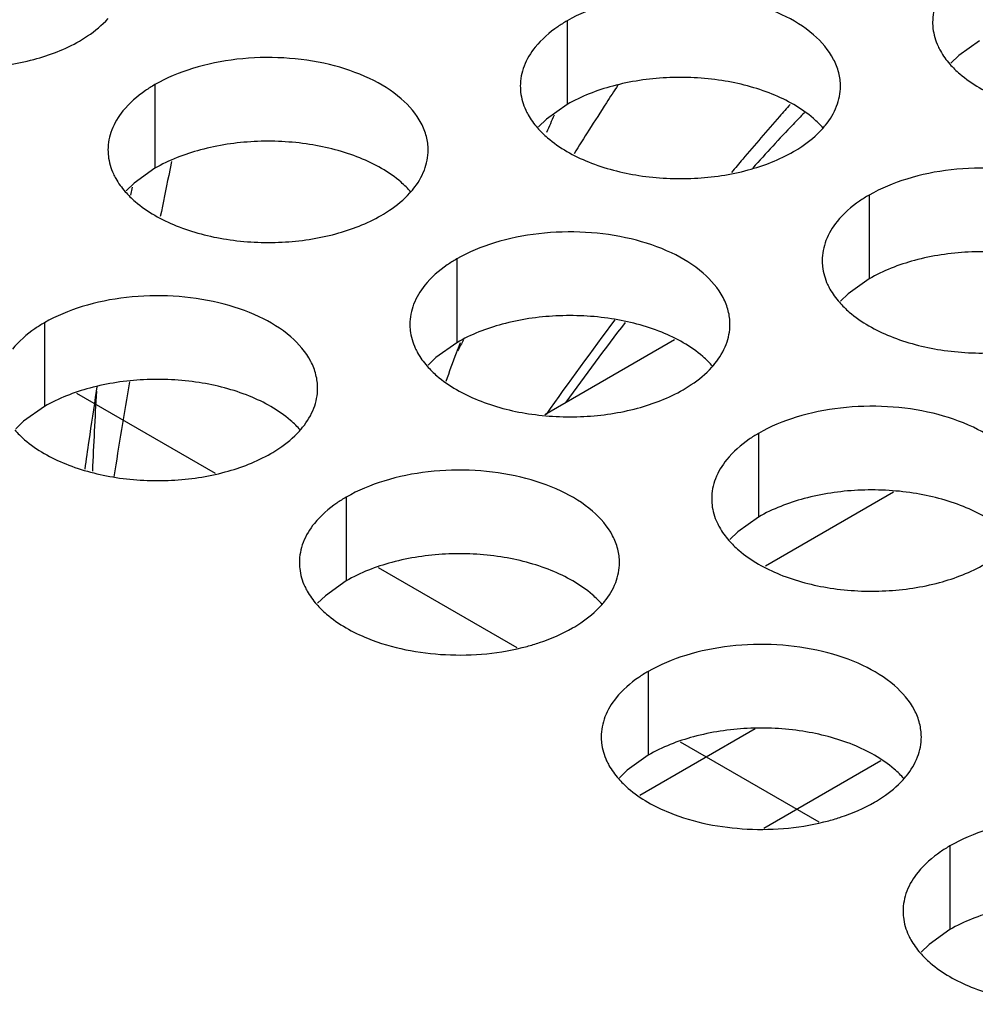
# Model space of a CAD drawing. Header units: inches. Extents: x 0 to 34, y 0 to 22.
# Tile 61 of 164: x 17.057 to 17.206, y 18.56 to 18.714. Entities that reach past the tile are written whole.
import ezdxf

# ---------------------------------------------------------------- set-up
doc = ezdxf.new("R2010")
doc.units = ezdxf.units.IN
doc.header["$LTSCALE"] = 1.87
doc.header["$MEASUREMENT"] = 0
doc.layers.get('0').update_dxf_attribs({"linetype": 'CONTINUOUS'})
doc.layers.add('02___PRT_ALL_AXES', color=7, linetype='CONTINUOUS')
doc.layers.add('COSMETIC', color=7, linetype='CONTINUOUS')

msp = doc.modelspace()

# ---------------------------------------------------------------- linework, layer by layer
at = {"color": 7, "linetype": 'CONTINUOUS', "true_color": 0x262626}
msp.add_line((17.0804305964, 18.6914588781), (17.0799730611, 18.6892749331), dxfattribs=at)
at = {"color": 7, "linetype": 'CONTINUOUS', "true_color": 0xbfbfbf}
for p, q in [((17.0742402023, 18.6874634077), (17.073995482, 18.6861994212)), ((17.0687625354, 18.6562496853), (17.0686580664, 18.655581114))]:
    msp.add_line(p, q, dxfattribs=at)
at = {"color": 7, "linetype": 'CONTINUOUS'}
for p, q in [((17.1387125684, 18.651951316), (17.1589529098, 18.6636378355)), ((17.1931607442, 18.6398397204), (17.1731596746, 18.6282913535)), ((17.1715675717, 18.6028779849), (17.153545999, 18.5924725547)), ((17.1911937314, 18.5978788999), (17.1729294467, 18.5873333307))]:
    msp.add_line(p, q, dxfattribs=at)
at = {"color": 7, "linetype": 'CONTINUOUS', "true_color": 0x262626}
for centre, radius, start, end in [((17.7583561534, 18.3065691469), 0.7262219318, 146.883123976, 147.1400939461), ((17.7600832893, 18.305430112), 0.7282907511, 147.1385466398, 147.5354120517), ((17.3895035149, 18.494795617), 0.2931427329, 135.8259245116, 136.324752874), ((17.4051532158, 18.4799636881), 0.3147041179, 136.3392797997, 138.0278014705), ((17.7458534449, 18.3144865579), 0.7114233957, 147.5356427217, 147.8871642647), ((17.9511934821, 18.5079580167), 0.8898881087, 168.2435193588, 168.6651324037), ((17.5491776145, 18.3617170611), 0.5011310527, 142.5665588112, 144.3406568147), ((17.6789668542, 18.3547710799), 0.6333337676, 150.8147583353, 150.9908391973), ((18.063207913, 18.4861846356), 1.0040017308, 170.2016517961, 171.0595329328)]:
    msp.add_arc(centre, radius, start, end, dxfattribs=at)
at = {"color": 7, "linetype": 'CONTINUOUS', "true_color": 0x00e600}
for centre, radius, start, end in [((17.5381296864, 18.3805380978), 0.4823739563, 138.4708357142, 138.7684091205), ((17.5611475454, 18.3604492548), 0.5129252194, 138.7754823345, 139.7595201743), ((17.579711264, 18.3446503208), 0.5373017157, 139.7522853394, 140.0405311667), ((17.5997108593, 18.3289743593), 0.5627176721, 143.1111351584, 144.9744088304)]:
    msp.add_arc(centre, radius, start, end, dxfattribs=at)
at = {"color": 7, "linetype": 'CONTINUOUS', "true_color": 0xff7524}
for centre, radius, start, end in [((17.6760759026, 18.4562096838), 0.5881988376, 155.6540105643, 155.9432382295), ((17.707385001, 18.4440356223), 0.621790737, 159.3685770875, 159.5252203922), ((17.7155781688, 18.4409842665), 0.6305336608, 159.5258873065, 159.9548105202), ((18.0328476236, 18.6012121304), 0.9656984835, 176.7723312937, 177.5139862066)]:
    msp.add_arc(centre, radius, start, end, dxfattribs=at)
at = {"color": 7, "linetype": 'CONTINUOUS', "true_color": 0xbfbfbf}
for centre, radius, start, end in [((17.9079240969, 18.5247699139), 0.849399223, 171.1409419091, 171.6684646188), ((17.8965312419, 18.5264446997), 0.8378839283, 171.668893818, 171.9746711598)]:
    msp.add_arc(centre, radius, start, end, dxfattribs=at)
at = {"layer": '02___PRT_ALL_AXES', "color": 7, "linetype": 'CONTINUOUS'}
for p, q in [((17.1422055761, 18.7134109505), (17.1422055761, 18.7003474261)), ((17.2066006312, 18.7103100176), (17.2033464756, 18.7079935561)), ((17.2033464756, 18.7079935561), (17.2021351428, 18.7068029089)), ((17.077810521, 18.703448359), (17.077810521, 18.6903848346)), ((17.1422055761, 18.7003474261), (17.1389514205, 18.6980309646)), ((17.1389514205, 18.6980309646), (17.1377400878, 18.6968403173)), ((17.077810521, 18.6903848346), (17.0745563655, 18.688068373)), ((17.0745563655, 18.688068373), (17.0733450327, 18.6868777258)), ((17.1893460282, 18.6861926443), (17.1893460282, 18.6731291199)), ((17.1249509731, 18.6762300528), (17.1249509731, 18.6631665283)), ((17.1893460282, 18.6731291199), (17.1860918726, 18.6708126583)), ((17.1860918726, 18.6708126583), (17.1848805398, 18.6696220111)), ((17.060555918, 18.6662674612), (17.060555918, 18.6532039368)), ((17.1249509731, 18.6631665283), (17.1216968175, 18.6608500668)), ((17.1216968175, 18.6608500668), (17.1204854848, 18.6596594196)), ((17.060555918, 18.6532039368), (17.0573017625, 18.6508874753)), ((17.0573017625, 18.6508874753), (17.0560904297, 18.6496968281)), ((17.1720914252, 18.6490117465), (17.1720914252, 18.6359482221)), ((17.1076963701, 18.639049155), (17.1076963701, 18.6259856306)), ((17.1720914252, 18.6359482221), (17.1688372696, 18.6336317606)), ((17.1688372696, 18.6336317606), (17.1676259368, 18.6324411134)), ((17.1076963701, 18.6259856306), (17.1044422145, 18.6236691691)), ((17.1044422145, 18.6236691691), (17.1032308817, 18.6224785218)), ((17.1548368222, 18.6118308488), (17.1548368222, 18.5987673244)), ((17.1548368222, 18.5987673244), (17.1515826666, 18.5964508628)), ((17.1515826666, 18.5964508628), (17.1503713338, 18.5952602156)), ((17.2019772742, 18.5846125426), (17.2019772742, 18.5715490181)), ((17.2019772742, 18.5715490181), (17.1987231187, 18.5692325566)), ((17.1987231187, 18.5692325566), (17.1975117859, 18.5680419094))]:
    msp.add_line(p, q, dxfattribs=at)
at = {"layer": '02___PRT_ALL_AXES', "color": 3, "linetype": 'CONTINUOUS'}
for centre, start, end in [((17.1719423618, 18.7056813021), 317.6962685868, 321.0162667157), ((17.1075473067, 18.6957187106), 317.6962685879, 321.0162667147), ((17.1546877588, 18.6685004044), 317.696268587, 321.0162667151), ((17.0902927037, 18.6585378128), 317.6962685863, 321.0162667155), ((17.1374331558, 18.6313195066), 317.6962685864, 321.0162667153), ((17.1845736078, 18.6041012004), 317.6962685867, 321.0162667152)]:
    msp.add_arc(centre, 0.0136346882, start, end, dxfattribs=at)
for points, knots in [([(17.201620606, 18.7192670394), (17.200897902, 18.7183732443), (17.1997224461, 18.7164571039), (17.1992796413, 18.7142344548), (17.1992791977, 18.7131763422)], [0, 0, 0, 0, 0.520681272, 1, 1, 1, 1]), ([(17.1848823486, 18.7031944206), (17.1848826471, 18.7039063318), (17.1846942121, 18.7053655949), (17.1835433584, 18.7082765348), (17.1806193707, 18.7116377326), (17.1755987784, 18.7146871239), (17.1693311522, 18.7167869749), (17.1623043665, 18.7177728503), (17.155078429, 18.7175761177), (17.1482480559, 18.7162078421), (17.1440561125, 18.714479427), (17.1422055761, 18.7134109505)], [0, 0, 0, 0, 0.0428834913, 0.0875237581, 0.1869142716, 0.3042190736, 0.4379395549, 0.5823561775, 0.7295584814, 0.8712822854, 1, 1, 1, 1]), ([(17.066025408, 18.7102529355), (17.0664612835, 18.7105046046), (17.0680714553, 18.7115058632), (17.0695535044, 18.7127291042), (17.0704908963, 18.7137600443)], [0, 0, 0, 0, 0.2653620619, 1, 1, 1, 1]), ([(17.1422055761, 18.7134109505), (17.1417045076, 18.7131216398), (17.1398787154, 18.7119739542), (17.1382185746, 18.7105325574), (17.137225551, 18.7093044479)], [0, 0, 0, 0, 0.2681225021, 1, 1, 1, 1]), ([(17.1992791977, 18.7131763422), (17.1992790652, 18.7128603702), (17.1993507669, 18.7115744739), (17.1997218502, 18.7103108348), (17.2001301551, 18.7094307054)], [0, 0, 0, 0, 0.2456633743, 1, 1, 1, 1]), ([(17.0340083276, 18.7086355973), (17.0365266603, 18.7076173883), (17.0420092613, 18.7062062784), (17.0504822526, 18.7057972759), (17.0587162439, 18.7070163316), (17.0638108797, 18.7089742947), (17.066025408, 18.7102529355)], [0, 0, 0, 0, 0.2471885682, 0.5098846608, 0.7673009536, 1, 1, 1, 1]), ([(17.137225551, 18.7093044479), (17.1365028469, 18.7084106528), (17.135327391, 18.7064945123), (17.1348845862, 18.7042718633), (17.1348841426, 18.7032137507)], [0, 0, 0, 0, 0.520681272, 1, 1, 1, 1]), ([(17.2001301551, 18.7094307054), (17.2002423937, 18.7091887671), (17.2007496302, 18.708201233), (17.2014082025, 18.7072947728), (17.201962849, 18.7066603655)], [0, 0, 0, 0, 0.2404086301, 1, 1, 1, 1]), ([(17.1204872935, 18.6932318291), (17.120487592, 18.6939437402), (17.120299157, 18.6954030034), (17.1191483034, 18.6983139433), (17.1162243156, 18.7016751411), (17.1112037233, 18.7047245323), (17.1049360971, 18.7068243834), (17.0979093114, 18.7078102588), (17.0906833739, 18.7076135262), (17.0838530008, 18.7062452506), (17.0796610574, 18.7045168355), (17.077810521, 18.703448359)], [0, 0, 0, 0, 0.0428834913, 0.0875237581, 0.1869142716, 0.3042190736, 0.4379395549, 0.5823561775, 0.7295584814, 0.8712822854, 1, 1, 1, 1]), ([(17.201962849, 18.7066603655), (17.2024413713, 18.7061130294), (17.2047461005, 18.703860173), (17.2076345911, 18.7022741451), (17.2099388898, 18.7013424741)], [0, 0, 0, 0, 0.2263074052, 1, 1, 1, 1]), ([(17.077810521, 18.703448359), (17.0773094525, 18.7031590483), (17.0754836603, 18.7020113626), (17.0738235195, 18.7005699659), (17.0728304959, 18.6993418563)], [0, 0, 0, 0, 0.2681225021, 1, 1, 1, 1]), ([(17.1348841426, 18.7032137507), (17.1348840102, 18.7028977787), (17.1349557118, 18.7016118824), (17.1353267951, 18.7003482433), (17.1357351, 18.6994681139)], [0, 0, 0, 0, 0.2456633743, 1, 1, 1, 1]), ([(17.1825409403, 18.6971037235), (17.1832636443, 18.6979975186), (17.1844391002, 18.699913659), (17.184881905, 18.7021363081), (17.1848823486, 18.7031944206)], [0, 0, 0, 0, 0.520681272, 1, 1, 1, 1]), ([(17.0728304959, 18.6993418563), (17.0721077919, 18.6984480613), (17.0709323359, 18.6965319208), (17.0704895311, 18.6943092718), (17.0704890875, 18.6932511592)], [0, 0, 0, 0, 0.520681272, 1, 1, 1, 1]), ([(17.1357351, 18.6994681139), (17.1358473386, 18.6992261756), (17.1363545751, 18.6982386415), (17.1370131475, 18.6973321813), (17.1375677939, 18.696697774)], [0, 0, 0, 0, 0.2404086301, 1, 1, 1, 1]), ([(17.1375677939, 18.696697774), (17.1380463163, 18.6961504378), (17.1403510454, 18.6938975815), (17.1432395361, 18.6923115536), (17.1455438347, 18.6913798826)], [0, 0, 0, 0, 0.2263074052, 1, 1, 1, 1]), ([(17.1775609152, 18.6929972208), (17.1779967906, 18.6932488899), (17.1796069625, 18.6942501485), (17.1810890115, 18.6954733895), (17.1820264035, 18.6965043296)], [0, 0, 0, 0, 0.2653620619, 1, 1, 1, 1]), ([(17.0704890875, 18.6932511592), (17.0704889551, 18.6929351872), (17.0705606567, 18.6916492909), (17.07093174, 18.6903856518), (17.0713400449, 18.6895055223)], [0, 0, 0, 0, 0.2456633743, 1, 1, 1, 1]), ([(17.1181458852, 18.687141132), (17.1188685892, 18.6880349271), (17.1200440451, 18.6899510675), (17.1204868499, 18.6921737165), (17.1204872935, 18.6932318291)], [0, 0, 0, 0, 0.520681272, 1, 1, 1, 1]), ([(17.1455438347, 18.6913798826), (17.1480621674, 18.6903616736), (17.1535447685, 18.6889505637), (17.1620177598, 18.6885415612), (17.1702517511, 18.6897606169), (17.1753463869, 18.69171858), (17.1775609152, 18.6929972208)], [0, 0, 0, 0, 0.2471885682, 0.5098846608, 0.7673009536, 1, 1, 1, 1]), ([(17.0713400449, 18.6895055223), (17.0714522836, 18.6892635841), (17.0719595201, 18.6882760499), (17.0726180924, 18.6873695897), (17.0731727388, 18.6867351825)], [0, 0, 0, 0, 0.2404086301, 1, 1, 1, 1]), ([(17.2320228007, 18.6759761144), (17.2320230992, 18.6766880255), (17.2318346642, 18.6781472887), (17.2306838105, 18.6810582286), (17.2277598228, 18.6844194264), (17.2227392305, 18.6874688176), (17.2164716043, 18.6895686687), (17.2094448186, 18.6905545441), (17.2022188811, 18.6903578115), (17.195388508, 18.6889895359), (17.1911965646, 18.6872611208), (17.1893460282, 18.6861926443)], [0, 0, 0, 0, 0.0428834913, 0.0875237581, 0.1869142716, 0.3042190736, 0.4379395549, 0.5823561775, 0.7295584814, 0.8712822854, 1, 1, 1, 1]), ([(17.0731727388, 18.6867351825), (17.0736512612, 18.6861878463), (17.0759559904, 18.6839349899), (17.078844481, 18.682348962), (17.0811487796, 18.6814172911)], [0, 0, 0, 0, 0.2263074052, 1, 1, 1, 1]), ([(17.1131658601, 18.6830346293), (17.1136017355, 18.6832862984), (17.1152119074, 18.684287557), (17.1166939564, 18.685510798), (17.1176313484, 18.6865417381)], [0, 0, 0, 0, 0.2653620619, 1, 1, 1, 1]), ([(17.1893460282, 18.6861926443), (17.1888449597, 18.6859033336), (17.1870191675, 18.6847556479), (17.1853590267, 18.6833142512), (17.184366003, 18.6820861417)], [0, 0, 0, 0, 0.2681225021, 1, 1, 1, 1]), ([(17.0811487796, 18.6814172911), (17.0836671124, 18.6803990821), (17.0891497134, 18.6789879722), (17.0976227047, 18.6785789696), (17.105856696, 18.6797980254), (17.1109513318, 18.6817559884), (17.1131658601, 18.6830346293)], [0, 0, 0, 0, 0.2471885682, 0.5098846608, 0.7673009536, 1, 1, 1, 1]), ([(17.184366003, 18.6820861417), (17.183643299, 18.6811923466), (17.1824678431, 18.6792762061), (17.1820250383, 18.6770535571), (17.1820245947, 18.6759954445)], [0, 0, 0, 0, 0.520681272, 1, 1, 1, 1]), ([(17.1676277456, 18.6660135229), (17.1676280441, 18.666725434), (17.1674396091, 18.6681846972), (17.1662887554, 18.6710956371), (17.1633647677, 18.6744568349), (17.1583441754, 18.6775062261), (17.1520765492, 18.6796060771), (17.1450497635, 18.6805919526), (17.137823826, 18.68039522), (17.1309934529, 18.6790269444), (17.1268015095, 18.6772985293), (17.1249509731, 18.6762300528)], [0, 0, 0, 0, 0.0428834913, 0.0875237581, 0.1869142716, 0.3042190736, 0.4379395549, 0.5823561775, 0.7295584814, 0.8712822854, 1, 1, 1, 1]), ([(17.1249509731, 18.6762300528), (17.1244499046, 18.6759407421), (17.1226241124, 18.6747930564), (17.1209639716, 18.6733516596), (17.1199709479, 18.6721235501)], [0, 0, 0, 0, 0.2681225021, 1, 1, 1, 1]), ([(17.1820245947, 18.6759954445), (17.1820244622, 18.6756794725), (17.1820961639, 18.6743935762), (17.1824672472, 18.6731299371), (17.1828755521, 18.6722498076)], [0, 0, 0, 0, 0.2456633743, 1, 1, 1, 1]), ([(17.1199709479, 18.6721235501), (17.1192482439, 18.671229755), (17.118072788, 18.6693136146), (17.1176299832, 18.6670909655), (17.1176295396, 18.666032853)], [0, 0, 0, 0, 0.520681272, 1, 1, 1, 1]), ([(17.1828755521, 18.6722498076), (17.1829877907, 18.6720078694), (17.1834950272, 18.6710203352), (17.1841535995, 18.6701138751), (17.184708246, 18.6694794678)], [0, 0, 0, 0, 0.2404086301, 1, 1, 1, 1]), ([(17.1032326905, 18.6560509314), (17.103232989, 18.6567628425), (17.103044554, 18.6582221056), (17.1018937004, 18.6611330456), (17.0989697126, 18.6644942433), (17.0939491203, 18.6675436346), (17.0876814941, 18.6696434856), (17.0806547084, 18.6706293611), (17.0734287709, 18.6704326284), (17.0665983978, 18.6690643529), (17.0624064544, 18.6673359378), (17.060555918, 18.6662674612)], [0, 0, 0, 0, 0.0428834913, 0.0875237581, 0.1869142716, 0.3042190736, 0.4379395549, 0.5823561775, 0.7295584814, 0.8712822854, 1, 1, 1, 1]), ([(17.184708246, 18.6694794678), (17.1851867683, 18.6689321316), (17.1874914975, 18.6666792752), (17.1903799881, 18.6650932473), (17.1926842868, 18.6641615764)], [0, 0, 0, 0, 0.2263074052, 1, 1, 1, 1]), ([(17.060555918, 18.6662674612), (17.0600548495, 18.6659781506), (17.0582290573, 18.6648304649), (17.0565689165, 18.6633890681), (17.0555758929, 18.6621609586)], [0, 0, 0, 0, 0.2681225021, 1, 1, 1, 1]), ([(17.1176295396, 18.666032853), (17.1176294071, 18.665716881), (17.1177011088, 18.6644309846), (17.1180721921, 18.6631673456), (17.118480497, 18.6622872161)], [0, 0, 0, 0, 0.2456633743, 1, 1, 1, 1]), ([(17.1652863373, 18.6599228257), (17.1660090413, 18.6608166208), (17.1671844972, 18.6627327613), (17.167627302, 18.6649554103), (17.1676277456, 18.6660135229)], [0, 0, 0, 0, 0.520681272, 1, 1, 1, 1]), ([(17.1926842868, 18.6641615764), (17.1952026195, 18.6631433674), (17.2006852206, 18.6617322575), (17.2091582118, 18.6613232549), (17.2173922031, 18.6625423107), (17.2224868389, 18.6645002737), (17.2247013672, 18.6657789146)], [0, 0, 0, 0, 0.2471885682, 0.5098846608, 0.7673009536, 1, 1, 1, 1]), ([(17.118480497, 18.6622872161), (17.1185927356, 18.6620452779), (17.1190999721, 18.6610577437), (17.1197585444, 18.6601512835), (17.1203131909, 18.6595168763)], [0, 0, 0, 0, 0.2404086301, 1, 1, 1, 1]), ([(17.1203131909, 18.6595168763), (17.1207917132, 18.6589695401), (17.1230964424, 18.6567166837), (17.1259849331, 18.6551306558), (17.1282892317, 18.6541989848)], [0, 0, 0, 0, 0.2263074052, 1, 1, 1, 1]), ([(17.1603063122, 18.6558163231), (17.1607421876, 18.6560679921), (17.1623523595, 18.6570692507), (17.1638344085, 18.6582924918), (17.1647718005, 18.6593234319)], [0, 0, 0, 0, 0.2653620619, 1, 1, 1, 1]), ([(17.1008912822, 18.6499602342), (17.1016139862, 18.6508540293), (17.1027894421, 18.6527701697), (17.1032322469, 18.6549928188), (17.1032326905, 18.6560509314)], [0, 0, 0, 0, 0.520681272, 1, 1, 1, 1]), ([(17.1282892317, 18.6541989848), (17.1308075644, 18.6531807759), (17.1362901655, 18.651769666), (17.1447631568, 18.6513606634), (17.1529971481, 18.6525797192), (17.1580917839, 18.6545376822), (17.1603063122, 18.6558163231)], [0, 0, 0, 0, 0.2471885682, 0.5098846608, 0.7673009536, 1, 1, 1, 1]), ([(17.2147681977, 18.6387952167), (17.2147684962, 18.6395071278), (17.2145800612, 18.6409663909), (17.2134292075, 18.6438773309), (17.2105052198, 18.6472385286), (17.2054846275, 18.6502879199), (17.1992170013, 18.6523877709), (17.1921902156, 18.6533736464), (17.1849642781, 18.6531769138), (17.178133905, 18.6518086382), (17.1739419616, 18.6500802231), (17.1720914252, 18.6490117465)], [0, 0, 0, 0, 0.0428834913, 0.0875237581, 0.1869142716, 0.3042190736, 0.4379395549, 0.5823561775, 0.7295584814, 0.8712822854, 1, 1, 1, 1]), ([(17.0559181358, 18.6495542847), (17.0563966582, 18.6490069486), (17.0587013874, 18.6467540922), (17.061589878, 18.6451680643), (17.0638941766, 18.6442363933)], [0, 0, 0, 0, 0.2263074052, 1, 1, 1, 1]), ([(17.0959112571, 18.6458537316), (17.0963471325, 18.6461054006), (17.0979573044, 18.6471066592), (17.0994393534, 18.6483299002), (17.1003767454, 18.6493608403)], [0, 0, 0, 0, 0.2653620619, 1, 1, 1, 1]), ([(17.1720914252, 18.6490117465), (17.1715903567, 18.6487224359), (17.1697645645, 18.6475747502), (17.1681044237, 18.6461333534), (17.1671114, 18.6449052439)], [0, 0, 0, 0, 0.2681225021, 1, 1, 1, 1]), ([(17.0638941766, 18.6442363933), (17.0664125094, 18.6432181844), (17.0718951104, 18.6418070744), (17.0803681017, 18.6413980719), (17.088602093, 18.6426171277), (17.0936967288, 18.6445750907), (17.0959112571, 18.6458537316)], [0, 0, 0, 0, 0.2471885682, 0.5098846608, 0.7673009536, 1, 1, 1, 1]), ([(17.1671114, 18.6449052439), (17.166388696, 18.6440114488), (17.1652132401, 18.6420953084), (17.1647704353, 18.6398726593), (17.1647699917, 18.6388145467)], [0, 0, 0, 0, 0.520681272, 1, 1, 1, 1]), ([(17.1503731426, 18.6288326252), (17.1503734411, 18.6295445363), (17.1501850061, 18.6310037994), (17.1490341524, 18.6339147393), (17.1461101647, 18.6372759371), (17.1410895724, 18.6403253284), (17.1348219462, 18.6424251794), (17.1277951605, 18.6434110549), (17.120569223, 18.6432143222), (17.1137388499, 18.6418460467), (17.1095469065, 18.6401176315), (17.1076963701, 18.639049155)], [0, 0, 0, 0, 0.0428834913, 0.0875237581, 0.1869142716, 0.3042190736, 0.4379395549, 0.5823561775, 0.7295584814, 0.8712822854, 1, 1, 1, 1]), ([(17.1076963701, 18.639049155), (17.1071953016, 18.6387598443), (17.1053695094, 18.6376121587), (17.1037093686, 18.6361707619), (17.1027163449, 18.6349426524)], [0, 0, 0, 0, 0.2681225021, 1, 1, 1, 1]), ([(17.1647699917, 18.6388145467), (17.1647698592, 18.6384985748), (17.1648415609, 18.6372126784), (17.1652126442, 18.6359490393), (17.165620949, 18.6350689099)], [0, 0, 0, 0, 0.2456633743, 1, 1, 1, 1]), ([(17.1027163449, 18.6349426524), (17.1019936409, 18.6340488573), (17.100818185, 18.6321327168), (17.1003753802, 18.6299100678), (17.1003749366, 18.6288519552)], [0, 0, 0, 0, 0.520681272, 1, 1, 1, 1]), ([(17.165620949, 18.6350689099), (17.1657331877, 18.6348269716), (17.1662404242, 18.6338394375), (17.1668989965, 18.6329329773), (17.167453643, 18.63229857)], [0, 0, 0, 0, 0.2404086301, 1, 1, 1, 1]), ([(17.167453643, 18.63229857), (17.1679321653, 18.6317512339), (17.1702368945, 18.6294983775), (17.1731253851, 18.6279123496), (17.1754296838, 18.6269806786)], [0, 0, 0, 0, 0.2263074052, 1, 1, 1, 1]), ([(17.1003749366, 18.6288519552), (17.1003748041, 18.6285359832), (17.1004465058, 18.6272500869), (17.1008175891, 18.6259864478), (17.101225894, 18.6251063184)], [0, 0, 0, 0, 0.2456633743, 1, 1, 1, 1]), ([(17.1480317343, 18.622741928), (17.1487544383, 18.6236357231), (17.1499298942, 18.6255518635), (17.150372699, 18.6277745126), (17.1503731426, 18.6288326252)], [0, 0, 0, 0, 0.520681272, 1, 1, 1, 1]), ([(17.1754296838, 18.6269806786), (17.1779480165, 18.6259624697), (17.1834306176, 18.6245513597), (17.1919036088, 18.6241423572), (17.2001376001, 18.625361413), (17.2052322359, 18.627319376), (17.2074467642, 18.6285980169)], [0, 0, 0, 0, 0.2471885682, 0.5098846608, 0.7673009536, 1, 1, 1, 1]), ([(17.101225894, 18.6251063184), (17.1013381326, 18.6248643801), (17.1018453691, 18.623876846), (17.1025039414, 18.6229703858), (17.1030585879, 18.6223359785)], [0, 0, 0, 0, 0.2404086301, 1, 1, 1, 1]), ([(17.1030585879, 18.6223359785), (17.1035371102, 18.6217886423), (17.1058418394, 18.619535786), (17.10873033, 18.6179497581), (17.1110346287, 18.6170180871)], [0, 0, 0, 0, 0.2263074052, 1, 1, 1, 1]), ([(17.1430517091, 18.6186354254), (17.1434875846, 18.6188870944), (17.1450977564, 18.619888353), (17.1465798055, 18.621111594), (17.1475171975, 18.6221425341)], [0, 0, 0, 0, 0.2653620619, 1, 1, 1, 1]), ([(17.1359394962, 18.6157600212), (17.1365904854, 18.6159355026), (17.139042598, 18.6166727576), (17.1414177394, 18.6176919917), (17.1430517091, 18.6186354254)], [0, 0, 0, 0, 0.2632664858, 1, 1, 1, 1]), ([(17.1110346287, 18.6170180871), (17.1148747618, 18.6154654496), (17.1233027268, 18.6138568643), (17.1318167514, 18.6146486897), (17.1359394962, 18.6157600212)], [0, 0, 0, 0, 0.4924057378, 1, 1, 1, 1]), ([(17.1975135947, 18.6016143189), (17.1975138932, 18.60232623), (17.1973254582, 18.6037854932), (17.1961746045, 18.6066964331), (17.1932506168, 18.6100576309), (17.1882300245, 18.6131070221), (17.1819623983, 18.6152068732), (17.1749356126, 18.6161927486), (17.167709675, 18.615996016), (17.160879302, 18.6146277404), (17.1566873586, 18.6128993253), (17.1548368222, 18.6118308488)], [0, 0, 0, 0, 0.0428834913, 0.0875237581, 0.1869142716, 0.3042190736, 0.4379395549, 0.5823561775, 0.7295584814, 0.8712822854, 1, 1, 1, 1]), ([(17.1548368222, 18.6118308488), (17.1543357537, 18.6115415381), (17.1525099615, 18.6103938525), (17.1508498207, 18.6089524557), (17.149856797, 18.6077243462)], [0, 0, 0, 0, 0.2681225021, 1, 1, 1, 1]), ([(17.149856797, 18.6077243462), (17.149134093, 18.6068305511), (17.1479586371, 18.6049144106), (17.1475158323, 18.6026917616), (17.1475153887, 18.601633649)], [0, 0, 0, 0, 0.520681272, 1, 1, 1, 1]), ([(17.1475153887, 18.601633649), (17.1475152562, 18.601317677), (17.1475869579, 18.6000317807), (17.1479580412, 18.5987681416), (17.148366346, 18.5978880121)], [0, 0, 0, 0, 0.2456633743, 1, 1, 1, 1]), ([(17.1951721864, 18.5955236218), (17.1958948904, 18.5964174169), (17.1970703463, 18.5983335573), (17.1975131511, 18.6005562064), (17.1975135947, 18.6016143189)], [0, 0, 0, 0, 0.520681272, 1, 1, 1, 1]), ([(17.148366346, 18.5978880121), (17.1484785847, 18.5976460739), (17.1489858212, 18.5966585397), (17.1496443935, 18.5957520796), (17.15019904, 18.5951176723)], [0, 0, 0, 0, 0.2404086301, 1, 1, 1, 1]), ([(17.15019904, 18.5951176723), (17.1506775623, 18.5945703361), (17.1529822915, 18.5923174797), (17.1558707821, 18.5907314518), (17.1581750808, 18.5897997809)], [0, 0, 0, 0, 0.2263074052, 1, 1, 1, 1]), ([(17.1901921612, 18.5914171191), (17.1906280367, 18.5916687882), (17.1922382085, 18.5926700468), (17.1937202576, 18.5938932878), (17.1946576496, 18.5949242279)], [0, 0, 0, 0, 0.2653620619, 1, 1, 1, 1]), ([(17.1830799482, 18.588541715), (17.1837309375, 18.5887171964), (17.1861830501, 18.5894544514), (17.1885581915, 18.5904736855), (17.1901921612, 18.5914171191)], [0, 0, 0, 0, 0.2632664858, 1, 1, 1, 1]), ([(17.1581750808, 18.5897997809), (17.1620152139, 18.5882471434), (17.1704431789, 18.5866385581), (17.1789572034, 18.5874303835), (17.1830799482, 18.588541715)], [0, 0, 0, 0, 0.4924057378, 1, 1, 1, 1]), ([(17.2446540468, 18.5743960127), (17.2446543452, 18.5751079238), (17.2444659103, 18.576567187), (17.2433150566, 18.5794781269), (17.2403910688, 18.5828393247), (17.2353704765, 18.5858887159), (17.2291028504, 18.5879885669), (17.2220760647, 18.5889744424), (17.2148501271, 18.5887777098), (17.2080197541, 18.5874094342), (17.2038278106, 18.5856810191), (17.2019772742, 18.5846125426)], [0, 0, 0, 0, 0.0428834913, 0.0875237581, 0.1869142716, 0.3042190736, 0.4379395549, 0.5823561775, 0.7295584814, 0.8712822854, 1, 1, 1, 1]), ([(17.2019772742, 18.5846125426), (17.2014762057, 18.5843232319), (17.1996504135, 18.5831755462), (17.1979902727, 18.5817341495), (17.1969972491, 18.5805060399)], [0, 0, 0, 0, 0.2681225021, 1, 1, 1, 1]), ([(17.1969972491, 18.5805060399), (17.1962745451, 18.5796122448), (17.1950990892, 18.5776961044), (17.1946562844, 18.5754734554), (17.1946558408, 18.5744153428)], [0, 0, 0, 0, 0.520681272, 1, 1, 1, 1]), ([(17.1946558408, 18.5744153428), (17.1946557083, 18.5740993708), (17.19472741, 18.5728134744), (17.1950984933, 18.5715498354), (17.1955067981, 18.5706697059)], [0, 0, 0, 0, 0.2456633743, 1, 1, 1, 1]), ([(17.1955067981, 18.5706697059), (17.1956190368, 18.5704277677), (17.1961262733, 18.5694402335), (17.1967848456, 18.5685337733), (17.197339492, 18.5678993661)], [0, 0, 0, 0, 0.2404086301, 1, 1, 1, 1]), ([(17.197339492, 18.5678993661), (17.1978180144, 18.5673520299), (17.2001227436, 18.5650991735), (17.2030112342, 18.5635131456), (17.2053155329, 18.5625814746)], [0, 0, 0, 0, 0.2263074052, 1, 1, 1, 1]), ([(17.2053155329, 18.5625814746), (17.2078338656, 18.5615632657), (17.2133164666, 18.5601521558), (17.2217894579, 18.5597431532), (17.2300234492, 18.560962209), (17.235118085, 18.562920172), (17.2373326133, 18.5641988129)], [0, 0, 0, 0, 0.2471885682, 0.5098846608, 0.7673009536, 1, 1, 1, 1])]:
    msp.add_open_spline(points, degree=3, knots=knots, dxfattribs=at)
at = {"layer": '02___PRT_ALL_AXES', "color": 7, "linetype": 'CONTINUOUS'}
for points, knots in [([(17.1742226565, 18.7019647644), (17.1717043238, 18.7029829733), (17.1662217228, 18.7043940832), (17.1577487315, 18.7048030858), (17.1495147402, 18.70358403), (17.1444201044, 18.701626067), (17.1422055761, 18.7003474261)], [0, 0, 0, 0, 0.2471885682, 0.5098846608, 0.7673009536, 1, 1, 1, 1]), ([(17.1821986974, 18.6966468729), (17.181720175, 18.6971942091), (17.1794154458, 18.6994470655), (17.1765269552, 18.7010330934), (17.1742226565, 18.7019647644)], [0, 0, 0, 0, 0.2263074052, 1, 1, 1, 1]), ([(17.1098276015, 18.6920021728), (17.1073092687, 18.6930203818), (17.1018266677, 18.6944314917), (17.0933536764, 18.6948404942), (17.0851196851, 18.6936214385), (17.0800250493, 18.6916634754), (17.077810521, 18.6903848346)], [0, 0, 0, 0, 0.2471885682, 0.5098846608, 0.7673009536, 1, 1, 1, 1]), ([(17.1178036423, 18.6866842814), (17.1173251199, 18.6872316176), (17.1150203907, 18.6894844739), (17.1121319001, 18.6910705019), (17.1098276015, 18.6920021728)], [0, 0, 0, 0, 0.2263074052, 1, 1, 1, 1]), ([(17.2213631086, 18.6747464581), (17.2188447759, 18.6757646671), (17.2133621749, 18.677175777), (17.2048891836, 18.6775847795), (17.1966551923, 18.6763657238), (17.1915605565, 18.6744077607), (17.1893460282, 18.6731291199)], [0, 0, 0, 0, 0.2471885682, 0.5098846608, 0.7673009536, 1, 1, 1, 1]), ([(17.1569680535, 18.6647838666), (17.1544497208, 18.6658020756), (17.1489671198, 18.6672131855), (17.1404941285, 18.667622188), (17.1322601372, 18.6664031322), (17.1271655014, 18.6644451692), (17.1249509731, 18.6631665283)], [0, 0, 0, 0, 0.2471885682, 0.5098846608, 0.7673009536, 1, 1, 1, 1]), ([(17.1649440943, 18.6594659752), (17.164465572, 18.6600133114), (17.1621608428, 18.6622661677), (17.1592723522, 18.6638521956), (17.1569680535, 18.6647838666)], [0, 0, 0, 0, 0.2263074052, 1, 1, 1, 1]), ([(17.0925729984, 18.6548212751), (17.0900546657, 18.655839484), (17.0845720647, 18.657250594), (17.0760990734, 18.6576595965), (17.0678650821, 18.6564405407), (17.0627704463, 18.6544825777), (17.060555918, 18.6532039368)], [0, 0, 0, 0, 0.2471885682, 0.5098846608, 0.7673009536, 1, 1, 1, 1]), ([(17.1005490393, 18.6495033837), (17.1000705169, 18.6500507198), (17.0977657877, 18.6523035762), (17.0948772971, 18.6538896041), (17.0925729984, 18.6548212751)], [0, 0, 0, 0, 0.2263074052, 1, 1, 1, 1]), ([(17.2041085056, 18.6375655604), (17.2015901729, 18.6385837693), (17.1961075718, 18.6399948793), (17.1876345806, 18.6404038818), (17.1794005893, 18.639184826), (17.1743059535, 18.637226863), (17.1720914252, 18.6359482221)], [0, 0, 0, 0, 0.2471885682, 0.5098846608, 0.7673009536, 1, 1, 1, 1]), ([(17.2120845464, 18.632247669), (17.2116060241, 18.6327950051), (17.2093012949, 18.6350478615), (17.2064128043, 18.6366338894), (17.2041085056, 18.6375655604)], [0, 0, 0, 0, 0.2263074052, 1, 1, 1, 1]), ([(17.1397134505, 18.6276029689), (17.1371951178, 18.6286211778), (17.1317125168, 18.6300322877), (17.1232395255, 18.6304412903), (17.1150055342, 18.6292222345), (17.1099108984, 18.6272642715), (17.1076963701, 18.6259856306)], [0, 0, 0, 0, 0.2471885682, 0.5098846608, 0.7673009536, 1, 1, 1, 1]), ([(17.1476894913, 18.6222850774), (17.147210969, 18.6228324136), (17.1449062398, 18.62508527), (17.1420177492, 18.6266712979), (17.1397134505, 18.6276029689)], [0, 0, 0, 0, 0.2263074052, 1, 1, 1, 1]), ([(17.1868539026, 18.6003846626), (17.1843355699, 18.6014028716), (17.1788529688, 18.6028139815), (17.1703799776, 18.6032229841), (17.1621459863, 18.6020039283), (17.1570513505, 18.6000459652), (17.1548368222, 18.5987673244)], [0, 0, 0, 0, 0.2471885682, 0.5098846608, 0.7673009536, 1, 1, 1, 1]), ([(17.1948299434, 18.5950667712), (17.1943514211, 18.5956141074), (17.1920466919, 18.5978669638), (17.1891582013, 18.5994529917), (17.1868539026, 18.6003846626)], [0, 0, 0, 0, 0.2263074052, 1, 1, 1, 1]), ([(17.2339943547, 18.5731663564), (17.231476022, 18.5741845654), (17.2259934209, 18.5755956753), (17.2175204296, 18.5760046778), (17.2092864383, 18.5747856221), (17.2041918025, 18.572827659), (17.2019772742, 18.5715490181)], [0, 0, 0, 0, 0.2471885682, 0.5098846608, 0.7673009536, 1, 1, 1, 1])]:
    msp.add_open_spline(points, degree=3, knots=knots, dxfattribs=at)
at = {"layer": 'COSMETIC', "color": 7, "linetype": 'CONTINUOUS'}
for p, q in [((17.0872574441, 18.6427398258), (17.0656013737, 18.6552437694)), ((17.1343978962, 18.6155215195), (17.1127418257, 18.6280254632)), ((17.1815383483, 18.5883032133), (17.1598822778, 18.600807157))]:
    msp.add_line(p, q, dxfattribs=at)

doc.saveas('drawing.dxf')
